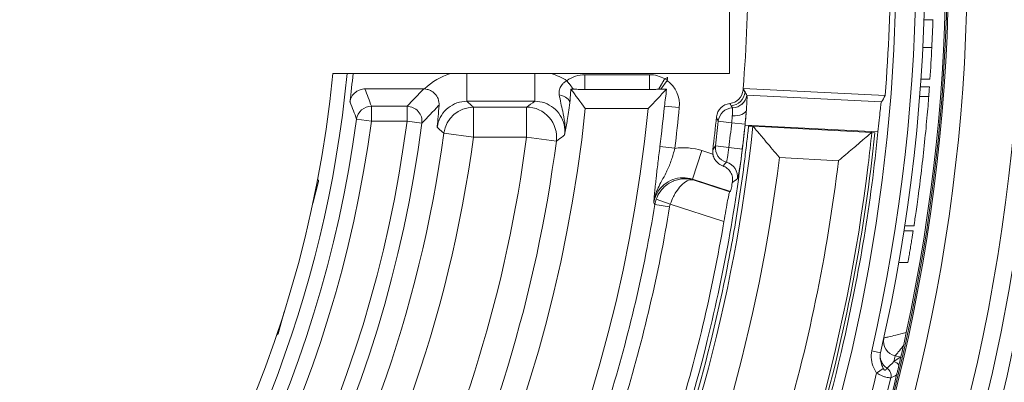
# Model space of a CAD drawing. Header units: inches. Extents: x -2.8 to 15.2, y -6.6 to 17.6.
# Tile 78 of 83: x 12.8 to 14.1, y 13.5 to 14. Entities that reach past the tile are written whole.
import ezdxf

# ---------------------------------------------------------------- set-up
doc = ezdxf.new("R2010")
doc.units = ezdxf.units.IN
doc.header["$MEASUREMENT"] = 0
doc.layers.add('Visible (ANSI)', color=7, linetype='Continuous', lineweight=18)
doc.layers.add('Visible Narrow (ANSI)', color=7, linetype='Continuous', lineweight=18)

msp = doc.modelspace()

# ---------------------------------------------------------------- linework, layer by layer
at = {"layer": 'Visible (ANSI)'}
for p, q in [((13.719, 13.911), (13.719, 14.2063)), ((13.9859, 13.9817), (13.974, 13.9817)), ((13.9843, 13.9451), (13.9725, 13.9451)), ((13.1991, 13.911), (13.719, 13.911)), ((13.9819, 13.9038), (13.9701, 13.9038)), ((13.3182, 13.8909), (13.2411, 13.8909)), ((13.4975, 13.8936), (13.4975, 13.8936)), ((13.6292, 13.8906), (13.6375, 13.9019)), ((13.6292, 13.8906), (13.6375, 13.9019)), ((13.9232, 13.8822), (13.737, 13.8914)), ((13.9812, 13.8935), (13.9694, 13.8935)), ((13.9803, 13.8808), (13.9684, 13.8808)), ((13.6127, 13.8651), (13.53, 13.8651)), ((13.7441, 13.8421), (13.7497, 13.8421)), ((13.7497, 13.8421), (13.9056, 13.834)), ((13.9095, 13.8335), (13.9056, 13.834)), ((13.7354, 13.808), (13.7354, 13.808)), ((13.1727, 13.7407), (13.1803, 13.7695)), ((13.6707, 13.7727), (13.6715, 13.7716)), ((13.7202, 13.7566), (13.6707, 13.7727)), ((13.6715, 13.7716), (13.7193, 13.756)), ((13.7193, 13.756), (13.7202, 13.7566)), ((13.9609, 13.7115), (13.9489, 13.7115)), ((13.9598, 13.7049), (13.9479, 13.7049)), ((13.953, 13.6636), (13.941, 13.6636)), ((13.1276, 13.5699), (13.1352, 13.5987)), ((13.9256, 13.5249), (13.9256, 13.5249))]:
    msp.add_line(p, q, dxfattribs=at)
for radius in [3.5453, 3.3132, 3.311, 3.1369, 2.2559]:
    msp.add_circle((11.6816, 14.0587), radius, dxfattribs=at)
for centre, radius, start, end in [((11.6816, 14.0587), 2.4202, 333.0447, 26.9553), ((11.6816, 14.0587), 2.3492, 333.61, 26.39), ((11.6816, 14.0587), 2.3248, 333.8127, 26.1873), ((11.6816, 14.0587), 2.2937, 347.0592, 13.268), ((11.6816, 14.0587), 2.3209, 347.8864, 12.4408), ((11.6816, 14.0587), 2.0621, 355.3432, 4.6656), ((11.6816, 14.0587), 2.3229, 357.093, 2.907), ((11.6816, 14.0587), 2.3055, 357.1764, 358.0861), ((11.6816, 14.0587), 2.3229, 333.8282, 357.093), ((11.6816, 14.0587), 2.3055, 356.1488, 357.1764), ((11.6816, 14.0587), 1.5246, 185.557, 354.443), ((11.6816, 14.0587), 1.5433, 291.0813, 354.5105), ((11.6816, 14.0587), 1.551, 353.1471, 354.538), ((11.6816, 14.0587), 1.9622, 355.4183, 355.5419), ((11.6816, 14.0587), 2.0621, 355.3022, 355.3432), ((11.6816, 14.0587), 2.3055, 355.576, 355.8917), ((11.6816, 14.0587), 1.9407, 275.7231, 354.2769), ((11.6816, 14.0587), 1.8585, 275.977, 354.023), ((11.6816, 14.0587), 2.0307, 352.9971, 354.2229), ((13.7168, 13.8087), 0.0197, 172.9962, 189.6282), ((11.6816, 14.0587), 3.1122, 273.7174, 354.886), ((11.6816, 14.0587), 2.0587, 342.7306, 350.4503), ((11.6816, 14.0587), 2.3209, 347.0615, 347.0692), ((11.6816, 14.0587), 2.3209, 333.8458, 346.4817)]:
    msp.add_arc(centre, radius, start, end, dxfattribs=at)
for centre, major_axis, ratio, start_param, end_param in [((11.6847, 14.0587), (2.2454, 0), 0.999999, 6.204504, 6.362017), ((11.6816, 9.4369), (0, 5.5477), 0.553122, 5.636717, 5.644414), ((11.6816, 19.7823), (0, 6.8703), 0.553122, 3.674627, 3.681937), ((13.7172, 13.8914), (-0.0134, 0.0144), 0.998883, 2.505555, 3.881413), ((-2.3614, -98.7264), (15.981, 112.6848), 0.036732, 6.252419, 6.253111), ((11.5542, 11.6296), (-0.1911, -3.6405), 0.744838, 2.278119, 2.279606), ((11.5542, 11.6296), (-0.1911, -3.6405), 0.744838, 2.276618, 2.278119), ((11.5542, 11.6296), (-0.1911, -3.6405), 0.744838, 2.276594, 2.276618), ((11.7613, 15.5769), (-0.1592, -3.0345), 0.865826, 1.021011, 1.024312), ((13.7216, 13.8523), (-0.0069, 0.0184), 0.999231, 6.035151, 7.392774), ((13.7456, 13.803), (-0.0041, -0.0391), 0.034924, 3.108454, 3.145252), ((13.1431, 13.7829), (0.0372, -0.0135), 0.175613, 6.012438, 6.609872), ((13.0886, 13.5766), (-0.039, 0.0066), 0.175613, 2.814906, 3.41234), ((13.9084, 13.5074), (0.0088, 0.0384), 0.000034, 6.081909, 6.082294), ((14.0111, 13.5224), (-0.0689, 0.0165), 0.038388, 6.090893, 6.248551), ((13.9395, 13.5274), (0.00667, -0.00974), 0.998659, 2.198511, 2.306117), ((13.9191, 13.5151), (0.002, -0.0116), 0.998626, 1.159029, 2.384902), ((13.9191, 13.5151), (-0.0046, 0.0109), 0.99906, 4.077562, 5.303887), ((13.9115, 13.5169), (-0.0191, 0.0046), 0.009387, 3.093543, 3.106681)]:
    msp.add_ellipse(centre, major_axis=major_axis, ratio=ratio, start_param=start_param, end_param=end_param, dxfattribs=at)
for points, knots in [([(13.2216, 13.8736), (13.2219, 13.8762), (13.2227, 13.8787), (13.2253, 13.8832), (13.227, 13.8852), (13.2309, 13.8882), (13.2328, 13.8892), (13.237, 13.8906), (13.239, 13.8909), (13.2411, 13.8909)], [0, 0, 0, 0, 0.01984405, 0.01984405, 0.03976938, 0.03976938, 0.05680868, 0.05680868, 0.07273573, 0.07273573, 0.07273573, 0.07273573]), ([(13.3383, 13.8697), (13.3385, 13.8723), (13.3382, 13.8752), (13.3361, 13.8805), (13.3347, 13.8827), (13.3312, 13.8863), (13.3292, 13.8878), (13.3257, 13.8895), (13.3243, 13.89), (13.3216, 13.8907), (13.3204, 13.8908), (13.3194, 13.8909)], [0, 0, 0, 0, 0.02355087, 0.02355087, 0.04153989, 0.04153989, 0.05732904, 0.05732904, 0.06647516, 0.06647516, 0.07471619, 0.07471619, 0.07471619, 0.07471619]), ([(13.4959, 13.8834), (13.4958, 13.8835), (13.4958, 13.8837), (13.4958, 13.8838), (13.4957, 13.8845), (13.4957, 13.8851), (13.4957, 13.8858), (13.4956, 13.8876), (13.4959, 13.8895), (13.4965, 13.8913), (13.4967, 13.8918), (13.4969, 13.8924), (13.4972, 13.893), (13.498, 13.8947), (13.4992, 13.8964), (13.5006, 13.8978), (13.501, 13.8982), (13.5014, 13.8986), (13.5018, 13.899), (13.5031, 13.9), (13.5045, 13.901), (13.5059, 13.9016)], [0.0000143, 0.0000143, 0.0000143, 0.0000143, 0.0232265, 0.0232265, 0.0232265, 0.113551, 0.113551, 0.113551, 0.3700216, 0.3700216, 0.3700216, 0.4530654, 0.4530654, 0.4530654, 0.7156252, 0.7156252, 0.7156252, 0.7852593, 0.7852593, 0.7852593, 1, 1, 1, 1]), ([(13.5097, 13.8727), (13.5097, 13.8728), (13.5097, 13.8729), (13.5102, 13.878), (13.5104, 13.881), (13.5109, 13.8875), (13.511, 13.8891), (13.5111, 13.8907)], [-0.06188337, -0.06188337, -0.06188337, -0.06188337, -0.06141554, -0.06141554, -0.02050442, -0.02050442, -0.00982473, -0.00982473, -0.00982473, -0.00982473]), ([(13.5296, 13.89), (13.5295, 13.89), (13.5295, 13.89), (13.5273, 13.8901), (13.5251, 13.8902), (13.5202, 13.8904), (13.5174, 13.8905), (13.5143, 13.8906)], [-0.00021207, -0.00021207, -0.00021207, -0.00021207, 0, 0, 0.02405918, 0.02405918, 0.051807, 0.051807, 0.051807, 0.051807]), ([(13.6142, 13.89), (13.6142, 13.89), (13.6142, 13.89), (13.6164, 13.8901), (13.6185, 13.8902), (13.623, 13.8904), (13.6247, 13.8905), (13.6261, 13.8905)], [-0.012102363, -0.012102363, -0.012102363, -0.012102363, -0.012067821, -0.012067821, -0.00814713, -0.00814713, -0.004228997, -0.004228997, -0.004228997, -0.004228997]), ([(13.6292, 13.8906), (13.6297, 13.8906), (13.6302, 13.8907), (13.6326, 13.8907), (13.6345, 13.8908), (13.6365, 13.8908)], [-0.04054848, -0.04054848, -0.04054848, -0.04054848, -0.03708576, -0.03708576, -0.02483209, -0.02483209, -0.02483209, -0.02483209]), ([(13.6365, 13.8908), (13.6361, 13.8862), (13.6356, 13.8823), (13.6347, 13.8751), (13.6342, 13.8717), (13.6337, 13.8684), (13.6337, 13.8684), (13.6337, 13.8684)], [-0.06330256, -0.06330256, -0.06330256, -0.06330256, -0.03511417, -0.03511417, 0, 0, 0.00033645, 0.00033645, 0.00033645, 0.00033645]), ([(13.5028, 13.8305), (13.5028, 13.8306), (13.5028, 13.8307), (13.5028, 13.8307), (13.5032, 13.8333), (13.5034, 13.8358), (13.5034, 13.8384), (13.5035, 13.8414), (13.5033, 13.8444), (13.503, 13.8474), (13.5025, 13.8522), (13.5015, 13.857), (13.5004, 13.8616), (13.4988, 13.8687), (13.4971, 13.8757), (13.4959, 13.8834)], [0, 0, 0, 0, 0.004159, 0.004159, 0.004159, 0.145965, 0.145965, 0.145965, 0.313729, 0.313729, 0.313729, 0.587902, 0.587902, 0.587902, 1, 1, 1, 1]), ([(13.7412, 13.8629), (13.7413, 13.8646), (13.7414, 13.8663), (13.7415, 13.8678), (13.7418, 13.8713), (13.7419, 13.8743), (13.742, 13.8767), (13.7421, 13.879), (13.7421, 13.8807), (13.742, 13.8817), (13.742, 13.8822), (13.7419, 13.8825), (13.7418, 13.8826)], [0, 0, 0, 0, 0.152922, 0.152922, 0.152922, 0.491875, 0.491875, 0.491875, 0.830536, 0.830536, 0.830536, 1, 1, 1, 1]), ([(13.9609, 13.7115), (13.9609, 13.7115), (13.9612, 13.7139), (13.9627, 13.7237), (13.9638, 13.731), (13.9661, 13.748), (13.9676, 13.7588), (13.9706, 13.7825), (13.9721, 13.7953), (13.9747, 13.8194), (13.976, 13.8322), (13.9782, 13.8559), (13.9792, 13.8667), (13.98, 13.8772), (13.9801, 13.879), (13.9803, 13.8808)], [0, 0, 0, 0, 0.0917208, 0.0917208, 0.1834416, 0.1834416, 0.275918, 0.275918, 0.3683944, 0.3683944, 0.4605416, 0.4605416, 0.5526888, 0.5526888, 0.5735011, 0.5735011, 0.5735011, 0.5735011]), ([(13.3383, 13.8697), (13.3374, 13.8588), (13.3367, 13.8498), (13.3359, 13.8414), (13.3359, 13.8413), (13.3359, 13.8406)], [-0.08392365, -0.08392365, -0.08392365, -0.08392365, 0, 0, 0.00778523, 0.00778523, 0.00778523, 0.00778523]), ([(13.9182, 13.8739), (13.9181, 13.8736), (13.9179, 13.8727), (13.9174, 13.869), (13.917, 13.866), (13.9162, 13.859), (13.9157, 13.8546), (13.9147, 13.845), (13.9142, 13.8397), (13.9137, 13.8347), (13.9137, 13.8347), (13.9137, 13.8346)], [0.6093249, 0.6093249, 0.6093249, 0.6093249, 0.6418164, 0.6418164, 0.679599, 0.679599, 0.717348, 0.717348, 0.7550971, 0.7550971, 0.7555393, 0.7555393, 0.7555393, 0.7555393]), ([(13.7394, 13.8433), (13.7394, 13.8433), (13.7394, 13.8433), (13.7399, 13.8482), (13.7404, 13.8535), (13.741, 13.8599), (13.7411, 13.8614), (13.7412, 13.8629)], [-0.45245852, -0.45245852, -0.45245852, -0.45245852, -0.45236135, -0.45236135, -0.41463104, -0.41463104, -0.40241009, -0.40241009, -0.40241009, -0.40241009]), ([(13.7394, 13.8433), (13.7295, 13.7482), (13.7129, 13.6539), (13.6722, 13.4896), (13.6507, 13.4192), (13.6255, 13.35)], [0, 0, 0, 0, 0.728401, 0.728401, 1.289882, 1.289882, 1.289882, 1.289882]), ([(13.7441, 13.8421), (13.7439, 13.8403), (13.7437, 13.8385), (13.7433, 13.8348), (13.7431, 13.8329), (13.7424, 13.8271), (13.742, 13.8232), (13.7406, 13.8117), (13.7397, 13.804), (13.7368, 13.7809), (13.7346, 13.7655), (13.7277, 13.7195), (13.7224, 13.6889), (13.7044, 13.5975), (13.6897, 13.5372), (13.6598, 13.4346), (13.6458, 13.3921), (13.6306, 13.35)], [-1.969799, -1.969799, -1.969799, -1.969799, -1.955983, -1.955983, -1.941181, -1.941181, -1.911577, -1.911577, -1.852369, -1.852369, -1.733958, -1.733958, -1.497139, -1.497139, -1.023441, -1.023441, -0.682097, -0.682097, -0.682097, -0.682097]), ([(13.7497, 13.8421), (13.7498, 13.842), (13.7502, 13.8416), (13.7518, 13.8396), (13.7534, 13.8378), (13.7581, 13.8323), (13.7615, 13.8283), (13.7704, 13.8177), (13.7762, 13.8109), (13.7829, 13.803), (13.7837, 13.802), (13.7845, 13.801), (13.7846, 13.8009), (13.7846, 13.8009)], [-0.2058181, -0.2058181, -0.2058181, -0.2058181, -0.1787804, -0.1787804, -0.1357061, -0.1357061, -0.0795853, -0.0795853, -0.0094183, -0.0094183, 0, 0, 0.0006115, 0.0006115, 0.0006115, 0.0006115]), ([(13.8027, 13.341), (13.8158, 13.3797), (13.8279, 13.4188), (13.873, 13.581), (13.8967, 13.7065), (13.9095, 13.8334), (13.9095, 13.8334), (13.9095, 13.8335)], [-1.305248, -1.305248, -1.305248, -1.305248, -0.994049, -0.994049, -0.023678, -0.023678, -0.023201, -0.023201, -0.023201, -0.023201]), ([(13.9137, 13.8346), (13.9044, 13.742), (13.8893, 13.6501), (13.8517, 13.4854), (13.8311, 13.4123), (13.8068, 13.3405)], [-1.426886, -1.426886, -1.426886, -1.426886, -0.718104, -0.718104, -0.140331, -0.140331, -0.140331, -0.140331]), ([(13.8619, 13.7968), (13.8619, 13.7969), (13.862, 13.7969), (13.8683, 13.8022), (13.8746, 13.8076), (13.8853, 13.8167), (13.89, 13.8206), (13.897, 13.8266), (13.8996, 13.8288), (13.9032, 13.832), (13.9045, 13.833), (13.9054, 13.8338), (13.9055, 13.8339), (13.9056, 13.8339)], [-0.4642755, -0.4642755, -0.4642755, -0.4642755, -0.46399615, -0.46399615, -0.43181414, -0.43181414, -0.4056291, -0.4056291, -0.38657999, -0.38657999, -0.37108309, -0.37108309, -0.36450627, -0.36450627, -0.36450627, -0.36450627]), ([(13.6974, 13.8054), (13.6974, 13.8052), (13.6974, 13.8049), (13.6979, 13.8024), (13.6988, 13.8003), (13.7013, 13.7961), (13.7031, 13.7942), (13.7071, 13.7913), (13.709, 13.7905), (13.7102, 13.79)], [-0.129373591, -0.129373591, -0.129373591, -0.129373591, -0.129089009, -0.129089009, -0.126148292, -0.126148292, -0.122908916, -0.122908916, -0.119824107, -0.119824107, -0.119824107, -0.119824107]), ([(13.7102, 13.79), (13.7124, 13.7893), (13.7144, 13.7882), (13.7178, 13.7853), (13.7193, 13.7836), (13.7217, 13.7797), (13.7224, 13.7776), (13.7233, 13.7731), (13.7233, 13.7707), (13.7229, 13.7684)], [-0.08400312, -0.08400312, -0.08400312, -0.08400312, -0.06454488, -0.06454488, -0.04497606, -0.04497606, -0.02386509, -0.02386509, 0, 0, 0, 0]), ([(13.7202, 13.7566), (13.7204, 13.7567), (13.7207, 13.7577), (13.7216, 13.7615), (13.7222, 13.7645), (13.7228, 13.7682), (13.7228, 13.7683), (13.7229, 13.7684)], [0.3068358, 0.3068358, 0.3068358, 0.3068358, 0.34169438, 0.34169438, 0.37945032, 0.37945032, 0.38096166, 0.38096166, 0.38096166, 0.38096166]), ([(13.7193, 13.756), (13.7191, 13.7559), (13.7188, 13.755), (13.7179, 13.7512), (13.7173, 13.7482), (13.716, 13.7412), (13.7152, 13.7368), (13.7135, 13.7272), (13.7126, 13.722), (13.7118, 13.7171)], [0.3061811, 0.3061811, 0.3061811, 0.3061811, 0.3408766, 0.3408766, 0.3784704, 0.3784704, 0.4165435, 0.4165435, 0.4540986, 0.4540986, 0.4540986, 0.4540986]), ([(13.9598, 13.7049), (13.9598, 13.7049), (13.9598, 13.7043), (13.9594, 13.7022), (13.9592, 13.7007), (13.9586, 13.697), (13.9582, 13.6947), (13.9574, 13.6896), (13.957, 13.6868), (13.9561, 13.6816), (13.9556, 13.6789), (13.9548, 13.6738), (13.9544, 13.6714), (13.9538, 13.6678), (13.9535, 13.6662), (13.9531, 13.6641), (13.953, 13.6636), (13.953, 13.6636)], [0.1590464, 0.1590464, 0.1590464, 0.1590464, 0.1787792, 0.1787792, 0.198512, 0.198512, 0.2185279, 0.2185279, 0.2385439, 0.2385439, 0.2585831, 0.2585831, 0.2786223, 0.2786223, 0.2983575, 0.2983575, 0.3180927, 0.3180927, 0.3180927, 0.3180927]), ([(13.9508, 13.5716), (13.9503, 13.569), (13.9496, 13.5658), (13.9482, 13.5595), (13.9476, 13.5568), (13.947, 13.5543)], [-0.05222641, -0.05222641, -0.05222641, -0.05222641, -0.02436205, -0.02436205, 0, 0, 0, 0]), ([(13.947, 13.5543), (13.947, 13.5541), (13.9469, 13.5539), (13.9469, 13.5537), (13.9461, 13.5503), (13.9455, 13.5474), (13.945, 13.5451), (13.9445, 13.5428), (13.9441, 13.5412), (13.9438, 13.5402), (13.9437, 13.5397), (13.9437, 13.5394), (13.9436, 13.5393)], [0, 0, 0, 0, 0.022437, 0.022437, 0.022437, 0.407534, 0.407534, 0.407534, 0.792598, 0.792598, 0.792598, 1, 1, 1, 1]), ([(13.9171, 13.545), (13.9165, 13.5426), (13.9164, 13.54), (13.9166, 13.5376), (13.9169, 13.535), (13.9176, 13.5324), (13.9184, 13.53), (13.9191, 13.5282), (13.9198, 13.5264), (13.9205, 13.5247)], [0.0001451, 0.0001451, 0.0001451, 0.0001451, 0.3477144, 0.3477144, 0.3477144, 0.7198338, 0.7198338, 0.7198338, 1, 1, 1, 1]), ([(13.9382, 13.5161), (13.9382, 13.5162), (13.9382, 13.5162), (13.9382, 13.5163), (13.9382, 13.5163), (13.9383, 13.5164), (13.9383, 13.5165), (13.9383, 13.5167), (13.9384, 13.5169), (13.9385, 13.5174), (13.9386, 13.5177), (13.9388, 13.5187), (13.939, 13.5195), (13.9396, 13.5218), (13.94, 13.5235), (13.9406, 13.5262), (13.941, 13.5277), (13.9412, 13.529)], [0.000001, 0.000001, 0.000001, 0.000001, 0.0002738, 0.0002738, 0.0005668, 0.0005668, 0.0012567, 0.0012567, 0.0030895, 0.0030895, 0.0083719, 0.0083719, 0.025487, 0.025487, 0.0828344, 0.0828344, 0.1705019, 0.1705019, 0.1705019, 0.1705019]), ([(13.9412, 13.529), (13.9417, 13.531), (13.9421, 13.5328), (13.9428, 13.5359), (13.9432, 13.5373), (13.9435, 13.5385)], [0, 0, 0, 0, 0.227525, 0.227525, 0.4568725, 0.4568725, 0.4568725, 0.4568725]), ([(13.9435, 13.5385), (13.9435, 13.5386), (13.9435, 13.5386), (13.9435, 13.5387), (13.9435, 13.5387), (13.9435, 13.5388), (13.9435, 13.5389), (13.9436, 13.5389), (13.9436, 13.539), (13.9436, 13.539)], [0, 0, 0, 0, 0.00647529, 0.00647529, 0.01425316, 0.01425316, 0.021276, 0.021276, 0.02931501, 0.02931501, 0.02931501, 0.02931501])]:
    msp.add_open_spline(points, degree=3, knots=knots, dxfattribs=at)
for points in [[(13.3182, 13.8909), (13.3186, 13.8909), (13.319, 13.8909), (13.3194, 13.8909)], [(13.5143, 13.8906), (13.5137, 13.8906), (13.5125, 13.8907), (13.5111, 13.8907)], [(13.6261, 13.8905), (13.6273, 13.8906), (13.6283, 13.8906), (13.6292, 13.8906)], [(13.9056, 13.834), (13.9056, 13.834), (13.9056, 13.834), (13.9056, 13.8339)]]:
    msp.add_open_spline(points, degree=3, dxfattribs=at)
at = {"layer": 'Visible Narrow (ANSI)'}
for p, q in [((14.0016, 13.9409), (13.9995, 13.941)), ((13.3749, 13.8747), (13.3749, 13.911)), ((13.4637, 13.8747), (13.4637, 13.911)), ((13.5296, 13.9096), (13.5296, 13.89)), ((13.5296, 13.9096), (13.6142, 13.9096)), ((13.6142, 13.9096), (13.6142, 13.89)), ((13.6142, 13.89), (13.5296, 13.89)), ((13.7418, 13.8826), (13.9182, 13.8739)), ((13.2497, 13.8682), (13.2963, 13.8682)), ((13.2497, 13.8682), (13.2497, 13.8485)), ((13.2963, 13.8682), (13.2963, 13.8485)), ((13.4637, 13.8747), (13.3749, 13.8747)), ((13.3835, 13.8671), (13.4531, 13.8671)), ((13.3835, 13.8277), (13.3835, 13.8671)), ((13.4531, 13.8277), (13.4531, 13.8671)), ((13.6337, 13.8684), (13.6533, 13.8665)), ((13.2302, 13.8511), (13.2497, 13.8485)), ((13.2963, 13.8485), (13.2497, 13.8485)), ((13.2963, 13.8485), (13.3158, 13.846)), ((13.7219, 13.8467), (13.7042, 13.8485)), ((13.7395, 13.8448), (13.7219, 13.8467)), ((13.9137, 13.8346), (13.7394, 13.8433)), ((13.7497, 13.8421), (13.7497, 13.8421)), ((13.3835, 13.8277), (13.3445, 13.833)), ((13.4531, 13.8277), (13.3835, 13.8277)), ((13.4921, 13.8226), (13.4531, 13.8277)), ((13.6279, 13.8156), (13.6474, 13.8132)), ((13.7182, 13.8141), (13.7006, 13.8162)), ((13.7182, 13.8141), (13.7359, 13.812)), ((13.6707, 13.7727), (13.6829, 13.8101)), ((13.6829, 13.8101), (13.6974, 13.8054)), ((13.8619, 13.7968), (13.7846, 13.8009)), ((13.6406, 13.7364), (13.6212, 13.7396)), ((13.6415, 13.7399), (13.6231, 13.7466)), ((13.7118, 13.7171), (13.6415, 13.7399)), ((13.9056, 13.5477), (13.9171, 13.545)), ((13.9436, 13.5393), (13.9361, 13.5411)), ((13.9119, 13.5186), (13.9205, 13.5247))]:
    msp.add_line(p, q, dxfattribs=at)
for centre, radius, start, end in [((11.6816, 14.0587), 2.2819, 347.0592, 13.2679), ((11.6816, 14.0587), 1.9614, 352.8812, 354.4322), ((11.6816, 14.0587), 1.981, 352.8794, 354.4322), ((11.6816, 14.0587), 1.5624, 277.633, 352.367), ((11.6816, 14.0587), 1.5821, 277.633, 352.367), ((11.6816, 14.0587), 1.6283, 277.4151, 352.5849), ((11.6816, 14.0587), 1.648, 277.4151, 352.5849), ((11.6816, 14.0587), 2.4424, 275.0408, 354.9592), ((11.6816, 14.0587), 2.4621, 275.0408, 354.9592), ((11.6816, 14.0587), 2.5028, 274.9586, 355.0414), ((11.6816, 14.0587), 2.7374, 274.5434, 355.4566), ((11.6816, 14.0587), 2.5225, 274.9586, 355.0414), ((11.6816, 14.0587), 2.757, 274.5434, 355.4566), ((11.6816, 14.0587), 2.7981, 274.4766, 355.5234), ((11.6816, 14.0587), 2.8178, 274.4766, 355.5234), ((11.6816, 14.0587), 2.5578, 274.9421, 355.0579), ((11.6816, 14.0587), 2.0794, 335.0553, 354.022), ((11.6816, 14.0587), 2.0335, 353.1516, 354.0681), ((11.6816, 14.0587), 2.0513, 353.1516, 354.0681), ((11.6816, 14.0587), 2.069, 353.1516, 354.0681), ((11.6816, 14.0587), 1.6782, 304.6553, 352.2726), ((11.6816, 14.0587), 1.7175, 304.9317, 352.2726), ((11.6816, 14.0587), 2.5972, 292.8619, 354.8987), ((11.6816, 14.0587), 1.7864, 333.5697, 352.5726), ((11.6816, 14.0587), 1.8258, 333.5697, 352.5726), ((11.6816, 14.0587), 2.1187, 335.0553, 353.0113), ((11.6816, 14.0587), 1.9657, 343.0064, 350.6594), ((11.6816, 14.0587), 1.9853, 343.0051, 350.6594), ((13.66, 13.7333), 0.0197, 160.0874, 170.6712), ((11.6816, 14.0587), 3.2572, 189.063, 350.937), ((11.6771, 14.0395), 2.3134, 347.3663, 347.5573), ((11.6816, 14.0587), 2.2947, 334.0687, 346.3884), ((11.6816, 14.0587), 2.3144, 333.9004, 346.3443)]:
    msp.add_arc(centre, radius, start, end, dxfattribs=at)
for centre, major_axis, ratio, start_param, end_param in [((13.3745, 13.8275), (-0.0031, -0.0866), 0.939232, 3.44174, 3.924363), ((13.461, 13.8201), (-0.0148, -0.0931), 0.900908, 2.761481, 3.028715), ((13.5276, 13.8763), (-0.0344, -0.0112), 0.911251, 4.368248, 5.068445), ((13.6148, 13.8727), (-0.0371, 0.0087), 0.965881, 4.400706, 4.949982), ((42.8419, -42.0789), (29.2059, -55.984), 0.035291, 3.140608, 3.14251), ((13.6308, 13.8971), (-0.0147, 0.0047), 0.505494, 4.398657, 4.648055), ((13.4901, 13.8747), (0.0195, -0.0025), 0.488721, 0.050018, 1.330915), ((13.7198, 13.8886), (0.0146, 0.0132), 0.998862, 4.050709, 5.462085), ((13.7224, 13.8858), (0.0144, 0.0134), 0.9988, 4.003063, 5.378132), ((13.7224, 13.8857), (0.0182, 0.0074), 0.997246, 4.362036, 5.737001), ((12.0682, 13.2735), (-0.3438, 1.6306), 0.768629, 4.908963, 4.923514), ((13.2497, 13.8485), (0.0185, 0.0068), 0.998442, 1.216828, 2.65325), ((13.2963, 13.8485), (0.0141, -0.0137), 0.997344, 0.642167, 2.339779), ((13.3835, 13.8277), (0.0261, 0.0294), 0.99862, 0.726864, 2.161468), ((13.4531, 13.8277), (0.023, -0.032), 0.998215, 0.818831, 2.51752), ((13.7238, 13.8465), (-0.0184, -0.0069), 0.999233, 4.391283, 5.821347), ((-34.0337, -209.4635), (47.5734, 223.4793), 0.029923, 6.252745, 6.253089), ((118.4985, -44.5601), (-104.8066, 58.5501), 0.020254, 0.037572, 0.038236), ((12.0841, 12.9896), (-0.3613, 2.2789), 0.778051, 4.973042, 4.97574), ((13.7216, 13.8648), (0.0196, -0.0015), 0.460613, 4.804216, 6.243856), ((13.6559, 13.7524), (-0.0699, -0.0103), 0.866585, 4.19258, 4.706482), ((12.3179, 15.0067), (0.8612, 2.133), 0.776805, 4.451997, 4.454698), ((13.7202, 13.8138), (-0.0164, 0.0108), 0.999235, 0.462611, 1.89133), ((16.0738, 243.9124), (-2.5714, -230.2234), 0.029979, 0.029959, 0.030654), ((13.71, 13.7758), (0.0114, -0.016), 0.998844, 0.812435, 2.259562), ((13.66, 13.7332), (0.0315, 0.0235), 0.999543, 2.151326, 2.335992), ((13.9407, 13.5602), (-0.0192, 0.0042), 0.999263, 0, 1.55363), ((13.9407, 13.5602), (0.0105, -0.0167), 0.998552, 3.936311, 5.488467), ((13.9599, 13.556), (-0.0385, 0.0085), 0.018872, 6.24479, 6.283178), ((13.9364, 13.5413), (-0.0192, 0.0044), 0.999263, 0, 1.214495), ((13.9465, 13.5735), (-0.0363, -0.0554), 0.222947, 0.666927, 0.922554), ((14.4948, 25.8424), (3.0917, 12.9506), 0.416767, 3.571579, 3.572839), ((13.9317, 13.5221), (0.00666, -0.00976), 0.998655, 1.59906, 2.307768)]:
    msp.add_ellipse(centre, major_axis=major_axis, ratio=ratio, start_param=start_param, end_param=end_param, dxfattribs=at)
for points, weights in [([(13.6341, 13.9042), (13.6291, 13.8956), (13.6261, 13.8905)], [1, 0.83371358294, 0.873301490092]), ([(13.5059, 13.9016), (13.5109, 13.8952), (13.5143, 13.8906)], [0.998474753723, 0.859253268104, 0.865083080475])]:
    msp.add_rational_spline(points, weights, degree=2, dxfattribs=at)
for points in [[(13.2497, 13.8682), (13.2469, 13.8758), (13.244, 13.8834), (13.2411, 13.8909)], [(13.3182, 13.8909), (13.3109, 13.8833), (13.3036, 13.8757), (13.2963, 13.8682)], [(13.6375, 13.9019), (13.6484, 13.8939), (13.6546, 13.88), (13.6533, 13.8665)], [(13.3377, 13.869), (13.3304, 13.8613), (13.3231, 13.8536), (13.3158, 13.846)], [(13.3749, 13.8747), (13.3778, 13.8722), (13.3806, 13.8696), (13.3835, 13.8671)], [(13.4531, 13.8671), (13.4566, 13.8696), (13.4602, 13.8722), (13.4637, 13.8747)], [(13.7231, 13.8661), (13.7231, 13.8661), (13.7231, 13.8661), (13.7231, 13.8661)], [(13.6212, 13.7396), (13.6207, 13.7403), (13.6202, 13.741), (13.6197, 13.7416)], [(13.9361, 13.5411), (13.9361, 13.5411), (13.9361, 13.5411), (13.9361, 13.5411)], [(13.9382, 13.5161), (13.9356, 13.5146), (13.9331, 13.5133), (13.9306, 13.5123)]]:
    msp.add_open_spline(points, degree=3, dxfattribs=at)
for points, knots in [([(13.3749, 13.8747), (13.3705, 13.8747), (13.366, 13.874), (13.3618, 13.8725), (13.3577, 13.8711), (13.3537, 13.8689), (13.3503, 13.8661), (13.3468, 13.8634), (13.3438, 13.86), (13.3415, 13.8563), (13.3392, 13.8525), (13.3374, 13.8483), (13.3365, 13.844), (13.3362, 13.8429), (13.336, 13.8417), (13.3359, 13.8406)], [0, 0, 0, 0, 0.234825, 0.234825, 0.234825, 0.469399, 0.469399, 0.469399, 0.703669, 0.703669, 0.703669, 0.937923, 0.937923, 0.937923, 1, 1, 1, 1]), ([(13.3377, 13.869), (13.3377, 13.869), (13.3378, 13.8691), (13.3378, 13.8691), (13.338, 13.8693), (13.3382, 13.8695), (13.3383, 13.8697)], [0.99403579, 0.99403579, 0.99403579, 0.99403579, 1, 1, 1, 1.02288608, 1.02288608, 1.02288608, 1.02288608]), ([(13.5028, 13.8305), (13.5028, 13.8306), (13.5028, 13.8307), (13.5028, 13.8309), (13.5033, 13.8352), (13.5031, 13.8398), (13.5022, 13.8441), (13.5012, 13.8483), (13.4995, 13.8525), (13.4972, 13.8563), (13.4948, 13.86), (13.4918, 13.8634), (13.4884, 13.8661), (13.4849, 13.8689), (13.4809, 13.8711), (13.4768, 13.8725), (13.4726, 13.874), (13.4681, 13.8747), (13.4637, 13.8747)], [0, 0, 0, 0, 0.00499, 0.00499, 0.00499, 0.203904, 0.203904, 0.203904, 0.402537, 0.402537, 0.402537, 0.601315, 0.601315, 0.601315, 0.800506, 0.800506, 0.800506, 1, 1, 1, 1]), ([(13.5097, 13.8727), (13.5086, 13.864), (13.5074, 13.8562), (13.5063, 13.8496), (13.5062, 13.8492), (13.5062, 13.8488), (13.5061, 13.8484), (13.5056, 13.8452), (13.5051, 13.8423), (13.5045, 13.8396), (13.5039, 13.8364), (13.5034, 13.8334), (13.5028, 13.8305)], [0, 0, 0, 0, 0.471088, 0.471088, 0.471088, 0.500315, 0.500315, 0.500315, 0.732043, 0.732043, 0.732043, 1, 1, 1, 1]), ([(13.7227, 13.8556), (13.7229, 13.8575), (13.723, 13.8593), (13.7231, 13.8608), (13.7231, 13.8623), (13.7232, 13.8636), (13.7232, 13.8645), (13.7232, 13.8654), (13.7232, 13.8659), (13.7231, 13.8661)], [0, 0, 0, 0, 0.328394, 0.328394, 0.328394, 0.656817, 0.656817, 0.656817, 1, 1, 1, 1]), ([(13.7219, 13.8467), (13.7221, 13.8483), (13.7222, 13.8499), (13.7224, 13.8514), (13.7225, 13.8529), (13.7226, 13.8543), (13.7227, 13.8556)], [0, 0, 0, 0, 0.511652, 0.511652, 0.511652, 1, 1, 1, 1]), ([(13.7412, 13.8629), (13.741, 13.8602), (13.7407, 13.8573), (13.7405, 13.8544), (13.7402, 13.8513), (13.7399, 13.848), (13.7395, 13.8448)], [0, 0, 0, 0, 0.488071, 0.488071, 0.488071, 1, 1, 1, 1]), ([(13.3445, 13.833), (13.344, 13.8335), (13.3435, 13.834), (13.3429, 13.8344), (13.3406, 13.8365), (13.3382, 13.8385), (13.3359, 13.8406)], [0, 0, 0, 0, 0.186299, 0.186299, 0.186299, 1, 1, 1, 1]), ([(13.9056, 13.8339), (13.9042, 13.82), (13.9026, 13.8061), (13.9009, 13.7921), (13.8724, 13.5548), (13.8055, 13.3221), (13.7036, 13.1059), (13.702, 13.1023), (13.7002, 13.0986), (13.6974, 13.0927), (13.6946, 13.0869), (13.6922, 13.0819), (13.6902, 13.0778), (13.6887, 13.0748), (13.6874, 13.0722), (13.6864, 13.0701), (13.6854, 13.068), (13.6846, 13.0665), (13.684, 13.0653), (13.6836, 13.0645), (13.6832, 13.0636), (13.6822, 13.0617), (13.6783, 13.0538), (13.6742, 13.0457), (13.6704, 13.0384), (13.6685, 13.0346), (13.6667, 13.0311), (13.665, 13.0279), (13.6602, 13.0185), (13.6561, 13.0108), (13.6513, 13.002), (13.6486, 12.9969), (13.6457, 12.9917), (13.6427, 12.9862), (13.6315, 12.9658), (13.618, 12.9417), (13.5981, 12.9088), (13.5972, 12.9072), (13.5963, 12.9057), (13.5954, 12.9043), (13.5841, 12.8856), (13.5752, 12.8716), (13.5691, 12.8619), (13.5658, 12.8567), (13.5633, 12.8528), (13.5616, 12.8502), (13.5611, 12.8495), (13.561, 12.8494), (13.5607, 12.8489), (13.5604, 12.8484), (13.56, 12.8477), (13.5588, 12.8459), (13.5565, 12.8424), (13.5542, 12.8388), (13.5519, 12.8353), (13.5495, 12.8316), (13.5471, 12.828), (13.5447, 12.8244), (13.5357, 12.8108), (13.527, 12.798), (13.5181, 12.7853), (13.5117, 12.7761), (13.5053, 12.7669), (13.4985, 12.7575), (13.4959, 12.7539), (13.4934, 12.7503), (13.4908, 12.7467), (13.4747, 12.7246), (13.4583, 12.7028), (13.4414, 12.6813), (13.4317, 12.6688), (13.4217, 12.6564), (13.4117, 12.6441), (13.4067, 12.638), (13.4016, 12.6318), (13.3965, 12.6257), (13.394, 12.6227), (13.3914, 12.6197), (13.3897, 12.6176), (13.3888, 12.6165), (13.3887, 12.6164), (13.3886, 12.6164), (13.3874, 12.6149), (13.3768, 12.6021), (13.356, 12.5786), (13.3456, 12.5668), (13.3326, 12.5523), (13.3168, 12.5354), (13.3064, 12.5243), (13.2948, 12.512), (13.2819, 12.4988), (13.2753, 12.492), (13.2679, 12.4845), (13.2621, 12.4787), (13.2599, 12.4765), (13.2588, 12.4754), (13.2588, 12.4754), (13.258, 12.4746), (13.2531, 12.4697), (13.2439, 12.4607), (13.2316, 12.4487), (13.2117, 12.4294), (13.1834, 12.4037), (13.1347, 12.3596), (13.0613, 12.2961), (12.9563, 12.2232), (12.869, 12.1626), (12.7597, 12.0954), (12.6244, 12.0325), (12.5969, 12.0197), (12.5684, 12.0071), (12.5388, 11.9949), (12.3633, 11.922), (12.1488, 11.8588), (11.8978, 11.8344)], [-0.006836, -0.006836, -0.006836, -0.006836, 0.006963, 0.006963, 0.006963, 0.242188, 0.242188, 0.242188, 0.246094, 0.246094, 0.246094, 0.25, 0.25, 0.25, 0.252947, 0.252947, 0.252947, 0.255859, 0.255859, 0.255859, 0.257813, 0.257813, 0.257813, 0.265625, 0.265625, 0.265625, 0.269651, 0.269651, 0.269651, 0.28125, 0.28125, 0.28125, 0.287882, 0.287882, 0.287882, 0.3125, 0.3125, 0.3125, 0.313641, 0.313641, 0.313641, 0.328125, 0.328125, 0.328125, 0.335938, 0.335938, 0.335938, 0.337891, 0.337891, 0.337891, 0.339844, 0.339844, 0.339844, 0.34375, 0.34375, 0.34375, 0.347897, 0.347897, 0.347897, 0.363618, 0.363618, 0.363618, 0.375, 0.375, 0.375, 0.379353, 0.379353, 0.379353, 0.40625, 0.40625, 0.40625, 0.421875, 0.421875, 0.421875, 0.429688, 0.429688, 0.429688, 0.433594, 0.433594, 0.433594, 0.435547, 0.435547, 0.435547, 0.46582, 0.46582, 0.46582, 0.480957, 0.480957, 0.480957, 0.490936, 0.490936, 0.490936, 0.496094, 0.496094, 0.496094, 0.498047, 0.498047, 0.498047, 0.552357, 0.552357, 0.552357, 0.625, 0.625, 0.625, 0.75, 0.75, 0.75, 0.853924, 0.853924, 0.853924, 0.875, 0.875, 0.875, 1, 1, 1, 1]), ([(13.5028, 13.8305), (13.5021, 13.83), (13.5015, 13.8295), (13.5008, 13.8291), (13.4979, 13.8269), (13.495, 13.8248), (13.4921, 13.8226)], [0, 0, 0, 0, 0.186137, 0.186137, 0.186137, 1, 1, 1, 1]), ([(13.6197, 13.7416), (13.62, 13.7452), (13.6203, 13.7489), (13.6207, 13.753), (13.6212, 13.7582), (13.6218, 13.7641), (13.6226, 13.7711), (13.6227, 13.7722), (13.6228, 13.7734), (13.6229, 13.7745), (13.6236, 13.7804), (13.6244, 13.787), (13.6252, 13.7939), (13.626, 13.8008), (13.627, 13.8082), (13.6279, 13.8156)], [0, 0, 0, 0, 0.219081, 0.219081, 0.219081, 0.500699, 0.500699, 0.500699, 0.545955, 0.545955, 0.545955, 0.772611, 0.772611, 0.772611, 1, 1, 1, 1]), ([(13.6474, 13.8131), (13.6461, 13.808), (13.6446, 13.8028), (13.643, 13.798), (13.6412, 13.7929), (13.6393, 13.788), (13.6371, 13.7835), (13.6367, 13.7825), (13.6362, 13.7816), (13.6358, 13.7807), (13.6325, 13.7741), (13.6285, 13.7677), (13.6255, 13.7611), (13.6227, 13.7549), (13.6206, 13.7484), (13.6197, 13.7416)], [0.0007057, 0.0007057, 0.0007057, 0.0007057, 0.1854359, 0.1854359, 0.1854359, 0.3842616, 0.3842616, 0.3842616, 0.4263313, 0.4263313, 0.4263313, 0.7236559, 0.7236559, 0.7236559, 1, 1, 1, 1]), ([(13.7151, 13.7948), (13.7152, 13.7949), (13.7153, 13.7952), (13.7154, 13.7957), (13.7156, 13.7964), (13.7158, 13.7974), (13.716, 13.7987), (13.7162, 13.7999), (13.7165, 13.8016), (13.7168, 13.8034), (13.717, 13.8045), (13.7171, 13.8057), (13.7173, 13.8069), (13.7176, 13.8089), (13.7179, 13.8111), (13.7181, 13.8133), (13.7182, 13.8135), (13.7182, 13.8138), (13.7182, 13.8141)], [0, 0, 0, 0, 0.178791, 0.178791, 0.178791, 0.398497, 0.398497, 0.398497, 0.618217, 0.618217, 0.618217, 0.754064, 0.754064, 0.754064, 0.973294, 0.973294, 0.973294, 1, 1, 1, 1]), ([(13.7359, 13.812), (13.7358, 13.8114), (13.7357, 13.8109), (13.7357, 13.8103), (13.7337, 13.7946), (13.7313, 13.7798), (13.7301, 13.7749), (13.7298, 13.7738), (13.7296, 13.7732), (13.7295, 13.7731)], [0, 0, 0, 0, 0.026834, 0.026834, 0.026834, 0.822022, 0.822022, 0.822022, 1, 1, 1, 1]), ([(11.8959, 11.854), (12.1447, 11.8782), (12.3894, 11.9449), (12.6161, 12.0503), (12.8427, 12.1558), (13.0509, 12.2996), (13.2301, 12.4747), (13.3169, 12.5596), (13.3962, 12.6509), (13.4679, 12.7488), (13.4702, 12.752), (13.4719, 12.7542), (13.4748, 12.7583), (13.4808, 12.7665), (13.486, 12.7737), (13.4905, 12.7801), (13.495, 12.7865), (13.4977, 12.7904), (13.5018, 12.7966), (13.506, 12.8028), (13.5101, 12.8093), (13.5142, 12.8159), (13.5184, 12.8225), (13.5232, 12.8306), (13.5266, 12.8364), (13.5393, 12.8582), (13.5529, 12.8839), (13.5674, 12.9135), (13.5683, 12.9154), (13.5702, 12.9192), (13.5703, 12.9194), (13.5722, 12.9234), (13.5841, 12.9483), (13.6057, 12.9945), (13.6072, 12.9976), (13.6092, 13.002), (13.6102, 13.004), (13.614, 13.0121), (13.6176, 13.0196), (13.6209, 13.0266), (13.6243, 13.0336), (13.6269, 13.039), (13.6303, 13.0459), (13.6337, 13.0529), (13.6372, 13.0598), (13.6407, 13.0667), (13.6442, 13.0736), (13.6484, 13.0821), (13.6511, 13.0875), (13.6593, 13.1036), (13.6687, 13.1234), (13.6793, 13.1469), (13.6829, 13.1548), (13.6873, 13.1646), (13.6904, 13.1717), (13.7029, 13.2), (13.7148, 13.2286), (13.7261, 13.2575), (13.7487, 13.3152), (13.7688, 13.3735), (13.7865, 13.4332), (13.822, 13.5526), (13.8471, 13.6738), (13.8619, 13.7968)], [0, 0, 0, 0, 0.25, 0.25, 0.25, 0.5, 0.5, 0.5, 0.621094, 0.621094, 0.621094, 0.625, 0.625, 0.625, 0.632813, 0.632813, 0.632813, 0.640625, 0.640625, 0.640625, 0.648438, 0.648438, 0.648438, 0.65625, 0.65625, 0.65625, 0.685547, 0.685547, 0.685547, 0.6875, 0.6875, 0.6875, 0.716797, 0.716797, 0.716797, 0.71875, 0.71875, 0.71875, 0.726563, 0.726563, 0.726563, 0.734375, 0.734375, 0.734375, 0.742188, 0.742188, 0.742188, 0.75, 0.75, 0.75, 0.773438, 0.773438, 0.773438, 0.78125, 0.78125, 0.78125, 0.8125, 0.8125, 0.8125, 0.875, 0.875, 0.875, 1, 1, 1, 1]), ([(13.6707, 13.7727), (13.6665, 13.774), (13.662, 13.7747), (13.6576, 13.7746), (13.6532, 13.7745), (13.6487, 13.7737), (13.6446, 13.7721), (13.6405, 13.7706), (13.6366, 13.7683), (13.6332, 13.7654), (13.6298, 13.7626), (13.6269, 13.7592), (13.6247, 13.7554), (13.6222, 13.7512), (13.6205, 13.7464), (13.6197, 13.7416)], [0, 0, 0, 0, 0.196247, 0.196247, 0.196247, 0.392185, 0.392185, 0.392185, 0.587694, 0.587694, 0.587694, 0.783043, 0.783043, 0.783043, 1, 1, 1, 1]), ([(13.6231, 13.7466), (13.6243, 13.75), (13.626, 13.7532), (13.628, 13.7561), (13.6293, 13.758), (13.6308, 13.7598), (13.6324, 13.7614), (13.6332, 13.7622), (13.634, 13.7629), (13.6348, 13.7636), (13.6379, 13.7663), (13.6415, 13.7685), (13.6452, 13.7701), (13.6454, 13.7702), (13.6456, 13.7702), (13.6458, 13.7703), (13.6502, 13.7721), (13.6549, 13.7731), (13.6595, 13.7732), (13.6635, 13.7733), (13.6677, 13.7728), (13.6715, 13.7716)], [0, 0, 0, 0, 0.168773, 0.168773, 0.168773, 0.277791, 0.277791, 0.277791, 0.329003, 0.329003, 0.329003, 0.53336, 0.53336, 0.53336, 0.543091, 0.543091, 0.543091, 0.785094, 0.785094, 0.785094, 1, 1, 1, 1]), ([(13.6415, 13.7399), (13.6427, 13.7433), (13.6441, 13.7467), (13.6456, 13.7498), (13.6466, 13.7518), (13.6477, 13.7537), (13.6488, 13.7555), (13.6493, 13.7563), (13.6499, 13.7571), (13.6504, 13.7579), (13.6525, 13.761), (13.6548, 13.7637), (13.6571, 13.7658), (13.6572, 13.7659), (13.6573, 13.766), (13.6574, 13.7661), (13.6601, 13.7686), (13.6628, 13.7703), (13.6653, 13.7712), (13.6675, 13.7719), (13.6696, 13.772), (13.6715, 13.7716)], [0, 0, 0, 0, 0.168752, 0.168752, 0.168752, 0.277757, 0.277757, 0.277757, 0.328963, 0.328963, 0.328963, 0.53331, 0.53331, 0.53331, 0.543024, 0.543024, 0.543024, 0.788983, 0.788983, 0.788983, 1, 1, 1, 1]), ([(13.9215, 13.5645), (13.9216, 13.5645), (13.9223, 13.5647), (13.9235, 13.565), (13.9246, 13.5652), (13.9261, 13.5656), (13.928, 13.5661), (13.9305, 13.5667), (13.9337, 13.5674), (13.9373, 13.5683), (13.9414, 13.5693), (13.946, 13.5704), (13.9508, 13.5716)], [0, 0, 0, 0, 0.213282, 0.213282, 0.213282, 0.415163, 0.415163, 0.415163, 0.688339, 0.688339, 0.688339, 1, 1, 1, 1]), ([(13.947, 13.5543), (13.9469, 13.5541), (13.9467, 13.5539), (13.9465, 13.5537), (13.9442, 13.5508), (13.9421, 13.5483), (13.9404, 13.5463), (13.9392, 13.5448), (13.9382, 13.5436), (13.9374, 13.5427), (13.9367, 13.5418), (13.9362, 13.5412), (13.9361, 13.5411)], [0, 0, 0, 0, 0.028307, 0.028307, 0.028307, 0.414028, 0.414028, 0.414028, 0.699002, 0.699002, 0.699002, 1, 1, 1, 1]), ([(13.9119, 13.5186), (13.9104, 13.5207), (13.9092, 13.5229), (13.9081, 13.5253), (13.9049, 13.5322), (13.9039, 13.5402), (13.9056, 13.5477)], [0, 0, 0, 0, 0.249251, 0.249251, 0.249251, 1, 1, 1, 1]), ([(13.9306, 13.5123), (13.9305, 13.5123), (13.9303, 13.5123), (13.9299, 13.5123), (13.9294, 13.5124), (13.9286, 13.5124), (13.9275, 13.5126), (13.9266, 13.5127), (13.9254, 13.5129), (13.924, 13.5132), (13.9228, 13.5135), (13.9215, 13.5139), (13.9201, 13.5145), (13.9188, 13.515), (13.9176, 13.5155), (13.9163, 13.5162), (13.9148, 13.5169), (13.9133, 13.5177), (13.9119, 13.5186)], [0, 0, 0, 0, 0.140035, 0.140035, 0.140035, 0.336392, 0.336392, 0.336392, 0.520762, 0.520762, 0.520762, 0.685334, 0.685334, 0.685334, 0.832288, 0.832288, 0.832288, 1, 1, 1, 1]), ([(13.9205, 13.5247), (13.9207, 13.5244), (13.9208, 13.5241), (13.9209, 13.5239), (13.9211, 13.5236), (13.9213, 13.5233), (13.9215, 13.5231), (13.9216, 13.5229), (13.9217, 13.5228), (13.9218, 13.5228), (13.9219, 13.5227), (13.922, 13.5226), (13.9221, 13.5226), (13.9223, 13.5225), (13.9224, 13.5225), (13.9225, 13.5225), (13.9227, 13.5224), (13.9229, 13.5225), (13.923, 13.5225), (13.9236, 13.5227), (13.924, 13.5231), (13.9243, 13.5234), (13.9249, 13.524), (13.9253, 13.5245), (13.9255, 13.5247), (13.9256, 13.5248), (13.9256, 13.5249), (13.9256, 13.5249)], [0, 0, 0, 0, 0.058969, 0.058969, 0.058969, 0.11911, 0.11911, 0.11911, 0.14591, 0.14591, 0.14591, 0.172931, 0.172931, 0.172931, 0.204401, 0.204401, 0.204401, 0.259375, 0.259375, 0.259375, 0.454021, 0.454021, 0.454021, 0.842892, 0.842892, 0.842892, 1, 1, 1, 1])]:
    msp.add_open_spline(points, degree=3, knots=knots, dxfattribs=at)
msp.add_rational_spline([(13.7295, 13.7731), (13.7274, 13.7716), (13.7252, 13.7701), (13.7231, 13.7686), (13.723, 13.7686), (13.7229, 13.7685), (13.7229, 13.7684)], [0.999999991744, 0.99999999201, 0.999999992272, 0.99999999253, 0.99999999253, 0.99999999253, 0.99999999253], degree=3, knots=[0, 0, 0, 0, 1, 1, 1, 1.035747, 1.035747, 1.035747, 1.035747], dxfattribs=at)

doc.saveas('drawing.dxf')
